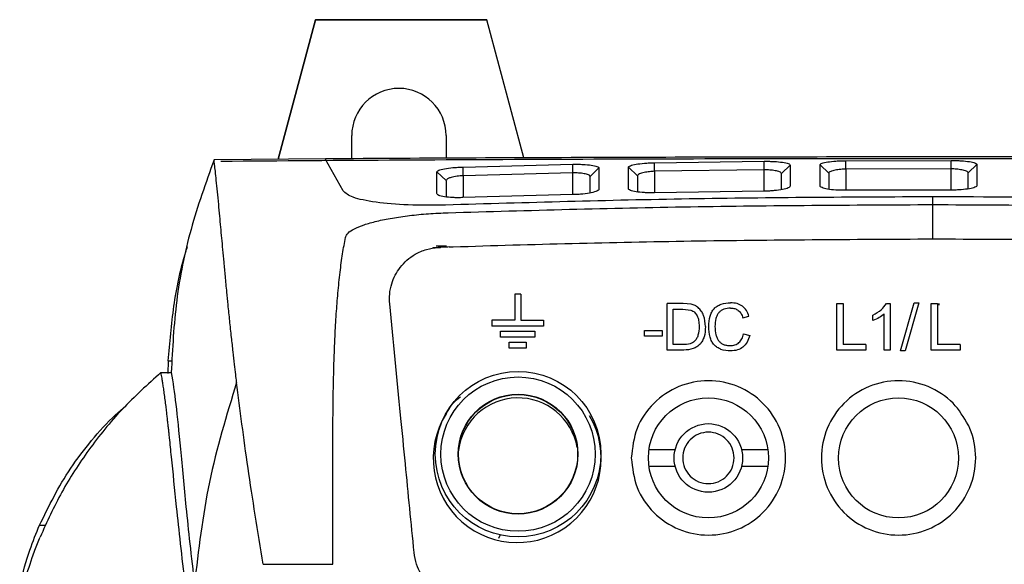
# Model space of a CAD drawing. Extents: x 106 to 315, y 19 to 260.
# Tile 74 of 132: x 195 to 211, y 166 to 175. Entities that reach past the tile are written whole.
import ezdxf

# ---------------------------------------------------------------- set-up
doc = ezdxf.new("R2010")
doc.units = 0
doc.layers.get('0').update_dxf_attribs({"linetype": 'CONTINUOUS'})

msp = doc.modelspace()

# ---------------------------------------------------------------- linework, layer by layer
at = {"color": 7, "linetype": 'CONTINUOUS'}
for p, q in [((199.354, 172.373), (199.977, 174.699)), ((199.977, 174.696), (199.354, 172.373)), ((199.977, 174.699), (199.977, 174.696)), ((199.977, 174.699), (202.834, 174.699)), ((202.834, 174.696), (199.977, 174.696)), ((203.451, 172.397), (202.834, 174.699)), ((202.834, 174.699), (202.834, 174.696)), ((203.45, 172.397), (202.834, 174.696)), ((200.582, 172.382), (200.582, 172.768)), ((202.154, 172.768), (202.154, 172.391)), ((200.142, 172.38), (198.287, 172.365)), ((200.438, 171.845), (200.141, 172.38)), ((205.627, 172.315), (207.456, 172.34)), ((205.629, 172.173), (205.627, 172.315)), ((207.458, 172.198), (207.456, 172.34)), ((208.817, 172.35), (210.572, 172.354)), ((208.818, 172.209), (208.817, 172.35)), ((210.572, 172.213), (210.572, 172.354)), ((202.001, 171.802), (202.002, 172.162)), ((202.155, 172.018), (202.002, 172.162)), ((202.437, 172.244), (204.266, 172.29)), ((202.441, 172.1), (202.437, 172.244)), ((204.269, 172.145), (202.441, 172.1)), ((204.269, 172.145), (204.266, 172.29)), ((204.555, 172.086), (204.701, 172.23)), ((204.701, 172.23), (204.701, 171.874)), ((205.195, 171.885), (205.195, 172.24)), ((205.344, 172.097), (205.195, 172.24)), ((207.458, 172.198), (205.629, 172.173)), ((207.744, 172.134), (207.888, 172.277)), ((207.888, 172.277), (207.888, 171.925)), ((208.389, 171.93), (208.389, 172.281)), ((208.532, 172.14), (208.389, 172.281)), ((210.572, 172.213), (208.818, 172.209)), ((210.858, 172.145), (211, 172.286)), ((210.858, 171.88), (210.858, 172.145)), ((211, 172.286), (211, 171.936)), ((202.155, 172.018), (202.155, 171.746)), ((204.555, 171.813), (204.555, 172.086)), ((205.344, 172.097), (205.344, 171.83)), ((207.744, 171.867), (207.744, 172.134)), ((208.532, 172.14), (208.532, 171.874)), ((207.456, 171.843), (205.627, 171.815)), ((210.572, 171.86), (208.817, 171.856)), ((204.266, 171.785), (202.436, 171.734)), ((210.269, 171.047), (210.269, 171.618)), ((201.935, 170.906), (202.062, 170.906)), ((202.161, 170.924), (201.988, 170.924)), ((203.398, 170.124), (203.298, 170.124)), ((203.298, 170.124), (203.298, 169.695)), ((203.398, 170.124), (203.398, 169.695)), ((201.218, 169.943), (201.204, 169.943)), ((205.837, 169.194), (205.837, 169.97)), ((206.104, 169.97), (205.837, 169.97)), ((205.94, 169.878), (206.102, 169.878)), ((205.94, 169.286), (205.94, 169.878)), ((206.102, 169.878), (206.235, 169.862)), ((206.241, 169.958), (206.104, 169.97)), ((208.667, 169.194), (208.667, 169.97)), ((208.667, 169.97), (208.77, 169.97)), ((208.77, 169.97), (208.77, 169.286)), ((209.492, 169.973), (209.554, 169.973)), ((209.554, 169.973), (209.554, 169.194)), ((209.73, 169.181), (209.955, 169.983)), ((210.032, 169.983), (209.807, 169.181)), ((209.955, 169.983), (210.032, 169.983)), ((210.239, 169.194), (210.239, 169.97)), ((210.239, 169.97), (210.342, 169.97)), ((210.342, 169.97), (210.342, 169.286)), ((202.919, 169.695), (202.919, 169.595)), ((203.298, 169.695), (202.919, 169.695)), ((203.398, 169.695), (203.776, 169.695)), ((203.776, 169.695), (203.776, 169.595)), ((207.102, 169.733), (207.202, 169.757)), ((209.268, 169.686), (209.268, 169.779)), ((209.458, 169.194), (209.458, 169.801)), ((203.776, 169.595), (202.919, 169.595)), ((205.461, 169.522), (205.753, 169.522)), ((205.461, 169.427), (205.461, 169.522)), ((205.753, 169.522), (205.753, 169.427)), ((203.062, 169.41), (203.062, 169.51)), ((203.062, 169.51), (203.634, 169.51)), ((203.634, 169.41), (203.062, 169.41)), ((203.634, 169.51), (203.634, 169.41)), ((205.753, 169.427), (205.461, 169.427)), ((207.113, 169.466), (207.216, 169.44)), ((203.205, 169.224), (203.205, 169.324)), ((203.205, 169.324), (203.491, 169.324)), ((203.491, 169.224), (203.205, 169.224)), ((203.491, 169.324), (203.491, 169.224)), ((206.116, 169.194), (205.837, 169.194)), ((206.105, 169.286), (205.94, 169.286)), ((209.151, 169.194), (208.667, 169.194)), ((209.151, 169.286), (208.77, 169.286)), ((209.151, 169.286), (209.151, 169.194)), ((209.554, 169.194), (209.458, 169.194)), ((210.723, 169.194), (210.239, 169.194)), ((210.723, 169.286), (210.342, 169.286)), ((210.723, 169.286), (210.723, 169.194)), ((209.807, 169.181), (209.73, 169.181)), ((197.523, 169.013), (197.515, 168.807)), ((197.523, 169.013), (197.588, 169.013)), ((197.402, 168.82), (197.573, 168.82)), ((205.537, 167.541), (205.973, 167.541)), ((207.08, 167.541), (207.516, 167.541)), ((205.973, 167.255), (205.537, 167.255)), ((207.516, 167.255), (207.08, 167.255)), ((203.056, 166.115), (203.029, 166.056)), ((199.106, 165.626), (200.269, 165.626))]:
    msp.add_line(p, q, dxfattribs=at)
at = {"color": 8, "linetype": 'CONTINUOUS'}
for p, q in [((204.269, 171.785), (204.269, 172.145)), ((205.629, 172.173), (205.629, 171.815)), ((207.458, 171.843), (207.458, 172.197)), ((208.818, 172.207), (208.818, 171.856)), ((210.572, 171.86), (210.572, 172.213)), ((202.441, 172.1), (202.441, 171.734)), ((210.368, 169.97), (210.368, 169.943)), ((195.377, 166.275), (195.483, 166.275))]:
    msp.add_line(p, q, dxfattribs=at)
at = {"color": 7, "linetype": 'CONTINUOUS'}
for centre, radius in [((203.354, 167.461), 1.379), ((203.354, 167.461), 1.286), ((203.354, 167.461), 0.998), ((203.354, 167.461), 0.993), ((206.526, 167.398), 1), ((209.695, 167.398), 1), ((206.526, 167.398), 0.571)]:
    msp.add_circle(centre, radius, dxfattribs=at)
for centre, radius, start, end in [((203.355, 167.398), 1, 9.9392, 172.6698), ((203.34, 167.388), 1.4, 147.8552, 30.5891)]:
    msp.add_arc(centre, radius, start, end, dxfattribs=at)
msp.add_ellipse((201.368, 172.768), major_axis=(0, 0.786), ratio=0.999958, start_param=4.71239, end_param=7.853982, dxfattribs=at)
for points, knots in [([(198.287, 172.365), (198.149, 171.98), (197.873, 171.208), (197.636, 170.02), (197.594, 169.22), (197.573, 168.82)], [0, 0, 0, 0, 0.332182, 0.665896, 1, 1, 1, 1]), ([(198.664, 168.661), (198.659, 168.703), (198.647, 168.802), (198.628, 168.97), (198.604, 169.178), (198.577, 169.421), (198.549, 169.684), (198.523, 169.935), (198.499, 170.182), (198.476, 170.419), (198.454, 170.654), (198.434, 170.866), (198.417, 171.06), (198.399, 171.247), (198.382, 171.434), (198.364, 171.633), (198.345, 171.833), (198.326, 172.016), (198.31, 172.164), (198.297, 172.277), (198.29, 172.339), (198.287, 172.365)], [0, 0, 0, 0, 0.02556, 0.060005, 0.103333, 0.155547, 0.216647, 0.277754, 0.327454, 0.391875, 0.451758, 0.507103, 0.559994, 0.611666, 0.667594, 0.727778, 0.798222, 0.865807, 0.921964, 0.966695, 1, 1, 1, 1]), ([(198.4, 172.342), (199.397, 172.35), (201.393, 172.364), (204.398, 172.378), (207.392, 172.387), (209.375, 172.388), (210.368, 172.389)], [0, 0, 0, 0, 0.2538, 0.507599, 0.753388, 1, 1, 1, 1]), ([(220.397, 172.38), (219.563, 172.385), (217.896, 172.395), (215.36, 172.404), (212.804, 172.411), (210.248, 172.413), (207.707, 172.411), (205.178, 172.404), (202.652, 172.395), (200.979, 172.385), (200.143, 172.38)], [0, 0, 0, 0, 0.124816, 0.249631, 0.375714, 0.501797, 0.625728, 0.749659, 0.874829, 1, 1, 1, 1]), ([(205.195, 172.24), (205.196, 172.244), (205.199, 172.253), (205.234, 172.271), (205.313, 172.291), (205.432, 172.306), (205.541, 172.313), (205.598, 172.315), (205.627, 172.315)], [0, 0, 0, 0, 0.126104, 0.251052, 0.49982, 0.748261, 0.873211, 1, 1, 1, 1]), ([(207.456, 172.34), (207.485, 172.34), (207.542, 172.34), (207.651, 172.336), (207.769, 172.324), (207.849, 172.307), (207.884, 172.29), (207.887, 172.281), (207.888, 172.277)], [0, 0, 0, 0, 0.126308, 0.25099, 0.499293, 0.74823, 0.873427, 1, 1, 1, 1]), ([(208.389, 172.281), (208.39, 172.285), (208.392, 172.294), (208.427, 172.311), (208.507, 172.33), (208.624, 172.343), (208.732, 172.349), (208.789, 172.35), (208.817, 172.35)], [0, 0, 0, 0, 0.126556, 0.251754, 0.500708, 0.749031, 0.873713, 1, 1, 1, 1]), ([(210.368, 172.389), (211.39, 172.388), (213.435, 172.387), (216.456, 172.377), (219.092, 172.365), (220.691, 172.354), (221.324, 172.349)], [0, 0, 0, 0, 0.277577, 0.555155, 0.82396, 1, 1, 1, 1]), ([(210.572, 172.354), (210.601, 172.354), (210.658, 172.353), (210.765, 172.348), (210.883, 172.335), (210.962, 172.316), (210.997, 172.299), (210.999, 172.291), (211, 172.286)], [0, 0, 0, 0, 0.126813, 0.251768, 0.500195, 0.748938, 0.873881, 1, 1, 1, 1]), ([(202.002, 172.162), (202.003, 172.167), (202.005, 172.176), (202.04, 172.195), (202.121, 172.216), (202.241, 172.232), (202.35, 172.241), (202.408, 172.243), (202.437, 172.244)], [0, 0, 0, 0, 0.126545, 0.251755, 0.500745, 0.749081, 0.873751, 1, 1, 1, 1]), ([(204.266, 172.29), (204.295, 172.29), (204.353, 172.291), (204.462, 172.288), (204.582, 172.277), (204.663, 172.26), (204.698, 172.243), (204.7, 172.234), (204.701, 172.23)], [0, 0, 0, 0, 0.126835, 0.251784, 0.500177, 0.748898, 0.873847, 1, 1, 1, 1]), ([(204.555, 172.086), (204.553, 172.091), (204.551, 172.101), (204.528, 172.114), (204.496, 172.125), (204.444, 172.136), (204.368, 172.146), (204.301, 172.146), (204.269, 172.145)], [0, 0, 0, 0, 0.1503724, 0.293334, 0.4289746, 0.557401, 0.7920756, 1, 1, 1, 1]), ([(205.629, 172.173), (205.601, 172.171), (205.539, 172.168), (205.466, 172.155), (205.411, 172.142), (205.375, 172.129), (205.349, 172.114), (205.345, 172.103), (205.344, 172.097)], [0, 0, 0, 0, 0.182888, 0.409593, 0.540222, 0.682146, 0.835392, 1, 1, 1, 1]), ([(207.744, 172.134), (207.742, 172.139), (207.739, 172.15), (207.716, 172.163), (207.683, 172.175), (207.63, 172.186), (207.554, 172.196), (207.488, 172.197), (207.458, 172.198)], [0, 0, 0, 0, 0.1539658, 0.2995447, 0.4367933, 0.5657972, 0.7984726, 1, 1, 1, 1]), ([(208.818, 172.209), (208.789, 172.208), (208.725, 172.206), (208.65, 172.194), (208.596, 172.182), (208.562, 172.17), (208.537, 172.156), (208.534, 172.145), (208.532, 172.14)], [0, 0, 0, 0, 0.1914107, 0.4208668, 0.5507637, 0.6905484, 0.8402799, 1, 1, 1, 1]), ([(210.858, 172.145), (210.856, 172.151), (210.853, 172.161), (210.829, 172.175), (210.794, 172.187), (210.741, 172.199), (210.666, 172.21), (210.602, 172.212), (210.572, 172.213)], [0, 0, 0, 0, 0.158008, 0.306506, 0.445544, 0.575179, 0.805598, 1, 1, 1, 1]), ([(202.441, 172.1), (202.405, 172.098), (202.35, 172.094), (202.284, 172.082), (202.231, 172.07), (202.19, 172.054), (202.161, 172.036), (202.157, 172.025), (202.155, 172.018)], [0, 0, 0, 0, 0.231895, 0.360237, 0.496746, 0.677106, 0.820831, 1, 1, 1, 1]), ([(202.145, 171.61), (201.933, 171.608), (201.508, 171.603), (200.961, 171.653), (200.561, 171.735), (200.479, 171.808), (200.438, 171.845)], [0, 0, 0, 0, 0.248755, 0.49731, 0.749194, 1, 1, 1, 1]), ([(204.701, 171.874), (204.7, 171.869), (204.697, 171.859), (204.662, 171.838), (204.582, 171.814), (204.462, 171.797), (204.353, 171.787), (204.295, 171.786), (204.266, 171.785)], [0, 0, 0, 0, 0.126471, 0.251697, 0.500759, 0.749062, 0.873713, 1, 1, 1, 1]), ([(205.627, 171.815), (205.598, 171.814), (205.541, 171.814), (205.432, 171.818), (205.313, 171.831), (205.233, 171.851), (205.198, 171.87), (205.196, 171.88), (205.195, 171.885)], [0, 0, 0, 0, 0.126366, 0.251019, 0.49925, 0.748248, 0.873472, 1, 1, 1, 1]), ([(207.888, 171.925), (207.887, 171.92), (207.884, 171.91), (207.85, 171.89), (207.77, 171.868), (207.651, 171.852), (207.542, 171.844), (207.485, 171.843), (207.456, 171.843)], [0, 0, 0, 0, 0.126057, 0.251023, 0.49984, 0.748224, 0.873156, 1, 1, 1, 1]), ([(208.817, 171.856), (208.788, 171.856), (208.731, 171.856), (208.623, 171.861), (208.506, 171.875), (208.427, 171.896), (208.392, 171.915), (208.39, 171.925), (208.389, 171.93)], [0, 0, 0, 0, 0.126877, 0.25181, 0.500163, 0.748951, 0.873915, 1, 1, 1, 1]), ([(211, 171.936), (210.999, 171.931), (210.997, 171.921), (210.962, 171.902), (210.883, 171.881), (210.765, 171.867), (210.658, 171.86), (210.601, 171.86), (210.572, 171.86)], [0, 0, 0, 0, 0.126502, 0.251717, 0.500729, 0.749, 0.873661, 1, 1, 1, 1]), ([(202.436, 171.734), (202.407, 171.734), (202.349, 171.732), (202.24, 171.736), (202.12, 171.747), (202.04, 171.767), (202.005, 171.786), (202.002, 171.796), (202.001, 171.802)], [0, 0, 0, 0, 0.126907, 0.25182, 0.500107, 0.748884, 0.873872, 1, 1, 1, 1]), ([(210.269, 171.748), (208.915, 171.741), (206.207, 171.729), (203.499, 171.65), (202.145, 171.61)], [0, 0, 0, 0, 0.500002, 1, 1, 1, 1]), ([(210.269, 171.619), (210.269, 171.643), (210.269, 171.687), (210.269, 171.729), (210.269, 171.748)], [0, 0, 0, 0, 0.56, 1, 1, 1, 1]), ([(218.393, 171.61), (217.485, 171.637), (215.678, 171.691), (212.97, 171.738), (211.17, 171.744), (210.269, 171.748)], [0, 0, 0, 0, 0.335323, 0.667426, 1, 1, 1, 1]), ([(202.19, 171.483), (203.536, 171.522), (206.229, 171.6), (208.922, 171.612), (210.269, 171.619)], [0, 0, 0, 0, 0.500016, 1, 1, 1, 1]), ([(210.269, 171.619), (211.616, 171.612), (214.31, 171.6), (217.002, 171.522), (218.349, 171.483)], [0, 0, 0, 0, 0.4999842, 1, 1, 1, 1]), ([(200.477, 171.071), (200.488, 171.096), (200.509, 171.144), (200.617, 171.216), (200.779, 171.283), (200.994, 171.344), (201.252, 171.396), (201.543, 171.438), (201.859, 171.469), (202.079, 171.478), (202.19, 171.483)], [0, 0, 0, 0, 0.125728, 0.25084, 0.376311, 0.502797, 0.627656, 0.751301, 0.874954, 1, 1, 1, 1]), ([(200.269, 165.626), (200.269, 165.821), (200.268, 166.231), (200.266, 166.83), (200.266, 167.426), (200.268, 167.981), (200.274, 168.546), (200.286, 169.019), (200.304, 169.449), (200.323, 169.795), (200.351, 170.152), (200.386, 170.486), (200.427, 170.795), (200.461, 170.981), (200.477, 171.071)], [0, 0, 0, 0, 0.087078, 0.182182, 0.279069, 0.375116, 0.46266, 0.57664, 0.636918, 0.712584, 0.785178, 0.861783, 0.933388, 1, 1, 1, 1]), ([(202.208, 170.912), (202.208, 170.912), (202.209, 170.912), (202.21, 170.912), (202.216, 170.912), (202.237, 170.913), (203.579, 170.958), (206.26, 171.026), (208.926, 171.04), (210.269, 171.047)], [0, 0, 0, 0, 0.0000192, 0.0001668, 0.0005747, 0.0021139, 0.008088, 0.500005, 1, 1, 1, 1]), ([(210.269, 171.047), (211.613, 171.041), (213.709, 171.03), (216.101, 170.977), (217.444, 170.94), (218.035, 170.921), (218.33, 170.912)], [0, 0, 0, 0, 0.5000202, 0.780019, 0.8900133, 1, 1, 1, 1]), ([(197.523, 169.013), (197.55, 169.317), (197.603, 169.926), (197.727, 170.561), (197.835, 170.885), (197.844, 170.913)], [0, 0, 0, 0, 0.477681, 0.955387, 1, 1, 1, 1]), ([(201.215, 169.965), (201.213, 170.019), (201.208, 170.134), (201.254, 170.348), (201.378, 170.589), (201.591, 170.777), (201.82, 170.879), (201.956, 170.896), (202.021, 170.904)], [0, 0, 0, 0, 0.112495, 0.238531, 0.466461, 0.716675, 0.865646, 1, 1, 1, 1]), ([(202.208, 170.912), (202.177, 170.911), (202.114, 170.909), (202.052, 170.905), (202.021, 170.904)], [0, 0, 0, 0, 0.500149, 1, 1, 1, 1]), ([(201.621, 165.821), (201.573, 166.313), (201.498, 167.076), (201.363, 168.457), (201.276, 169.346), (201.215, 169.965)], [0, 0, 0, 0, 0.356526, 0.552008, 1, 1, 1, 1]), ([(206.235, 169.862), (206.256, 169.851), (206.299, 169.829), (206.343, 169.765), (206.368, 169.683), (206.37, 169.621), (206.372, 169.588)], [0, 0, 0, 0, 0.2160566, 0.4373366, 0.692249, 1, 1, 1, 1]), ([(206.355, 169.903), (206.338, 169.915), (206.304, 169.941), (206.262, 169.952), (206.241, 169.958)], [0, 0, 0, 0, 0.487222, 1, 1, 1, 1]), ([(206.477, 169.586), (206.472, 169.65), (206.466, 169.741), (206.412, 169.846), (206.374, 169.884), (206.355, 169.903)], [0, 0, 0, 0, 0.539369, 0.773331, 1, 1, 1, 1]), ([(206.531, 169.588), (206.534, 169.646), (206.539, 169.73), (206.579, 169.828), (206.62, 169.886), (206.673, 169.93), (206.764, 169.974), (206.842, 169.979), (206.897, 169.983)], [0, 0, 0, 0, 0.283304, 0.403018, 0.514263, 0.623393, 0.737132, 1, 1, 1, 1]), ([(206.895, 169.895), (206.856, 169.892), (206.8, 169.888), (206.736, 169.853), (206.699, 169.819), (206.67, 169.774), (206.642, 169.698), (206.639, 169.634), (206.636, 169.588)], [0, 0, 0, 0, 0.250548, 0.360832, 0.468904, 0.581568, 0.704871, 1, 1, 1, 1]), ([(206.895, 169.895), (206.919, 169.893), (206.965, 169.89), (207.028, 169.857), (207.075, 169.803), (207.093, 169.757), (207.102, 169.733)], [0, 0, 0, 0, 0.254328, 0.48637, 0.725836, 1, 1, 1, 1]), ([(207.202, 169.757), (207.19, 169.791), (207.167, 169.856), (207.097, 169.931), (207.003, 169.976), (206.934, 169.981), (206.897, 169.983)], [0, 0, 0, 0, 0.2626274, 0.4967226, 0.732607, 1, 1, 1, 1]), ([(209.268, 169.779), (209.318, 169.804), (209.409, 169.851), (209.466, 169.935), (209.492, 169.973)], [0, 0, 0, 0, 0.546892, 1, 1, 1, 1]), ([(209.458, 169.801), (209.431, 169.778), (209.373, 169.73), (209.304, 169.701), (209.268, 169.686)], [0, 0, 0, 0, 0.4814157, 1, 1, 1, 1]), ([(206.477, 169.586), (206.474, 169.528), (206.469, 169.445), (206.429, 169.348), (206.389, 169.291), (206.337, 169.247), (206.247, 169.203), (206.17, 169.198), (206.116, 169.194)], [0, 0, 0, 0, 0.283986, 0.403904, 0.515224, 0.624291, 0.73783, 1, 1, 1, 1]), ([(206.372, 169.588), (206.369, 169.538), (206.365, 169.468), (206.332, 169.385), (206.306, 169.355), (206.294, 169.341)], [0, 0, 0, 0, 0.559089, 0.789375, 1, 1, 1, 1]), ([(206.895, 169.181), (206.841, 169.185), (206.763, 169.19), (206.672, 169.236), (206.62, 169.281), (206.579, 169.34), (206.539, 169.442), (206.534, 169.527), (206.531, 169.588)], [0, 0, 0, 0, 0.25847, 0.370961, 0.479693, 0.591431, 0.712431, 1, 1, 1, 1]), ([(206.636, 169.588), (206.638, 169.541), (206.641, 169.475), (206.669, 169.395), (206.697, 169.349), (206.733, 169.312), (206.777, 169.287), (206.829, 169.272), (206.867, 169.27), (206.886, 169.269)], [0, 0, 0, 0, 0.30387, 0.429839, 0.543552, 0.650757, 0.75826, 0.872796, 1, 1, 1, 1]), ([(206.886, 169.269), (206.915, 169.271), (206.968, 169.275), (207.039, 169.315), (207.09, 169.382), (207.105, 169.437), (207.113, 169.466)], [0, 0, 0, 0, 0.255907, 0.484844, 0.722145, 1, 1, 1, 1]), ([(207.216, 169.44), (207.203, 169.401), (207.18, 169.328), (207.108, 169.241), (207.008, 169.188), (206.934, 169.184), (206.895, 169.181)], [0, 0, 0, 0, 0.271886, 0.508258, 0.740092, 1, 1, 1, 1]), ([(206.294, 169.341), (206.284, 169.332), (206.262, 169.314), (206.198, 169.291), (206.144, 169.288), (206.105, 169.286)], [0, 0, 0, 0, 0.199396, 0.42617, 1, 1, 1, 1]), ([(197.402, 168.82), (197.181, 168.621), (196.732, 168.217), (196.191, 167.543), (195.728, 166.829), (195.503, 166.331), (195.388, 166.079)], [0, 0, 0, 0, 0.245893, 0.499736, 0.746442, 1, 1, 1, 1]), ([(197.664, 166.582), (197.634, 166.872), (197.591, 167.289), (197.554, 167.644), (197.541, 167.77), (197.537, 167.808), (197.533, 167.846), (197.529, 167.884), (197.525, 167.921), (197.52, 167.96), (197.515, 168.007), (197.508, 168.068), (197.5, 168.145), (197.489, 168.237), (197.476, 168.342), (197.462, 168.449), (197.448, 168.547), (197.436, 168.629), (197.425, 168.696), (197.416, 168.748), (197.408, 168.788), (197.404, 168.811), (197.402, 168.82)], [0, 0, 0, 0, 0.283899, 0.408823, 0.425183, 0.441543, 0.457902, 0.474262, 0.490623, 0.506983, 0.526528, 0.554815, 0.591845, 0.637618, 0.692134, 0.755393, 0.814865, 0.866856, 0.911364, 0.948391, 0.977936, 1, 1, 1, 1]), ([(197.573, 168.82), (197.6, 168.657), (197.653, 168.329), (197.721, 167.587), (197.786, 166.917), (197.819, 166.582)], [0, 0, 0, 0, 0.333347, 0.66668, 1, 1, 1, 1]), ([(198.664, 168.661), (198.496, 168.109), (198.16, 167.006), (198.027, 165.861), (197.961, 165.288)], [0, 0, 0, 0, 0.500001, 1, 1, 1, 1]), ([(199.106, 165.626), (199.017, 166.174), (198.837, 167.272), (198.722, 168.197), (198.664, 168.66)], [0, 0, 0, 0, 0.499992, 1, 1, 1, 1]), ([(205.241, 167.398), (205.26, 167.566), (205.299, 167.903), (205.596, 168.331), (206.021, 168.617), (206.527, 168.717), (207.031, 168.617), (207.459, 168.331), (207.745, 167.903), (207.846, 167.398), (207.745, 166.893), (207.459, 166.465), (207.031, 166.179), (206.527, 166.079), (206.021, 166.179), (205.596, 166.465), (205.299, 166.893), (205.26, 167.23), (205.241, 167.398)], [0, 0, 0, 0, 0.0625, 0.125, 0.1875, 0.25, 0.3125, 0.375, 0.4375, 0.5, 0.5625, 0.625, 0.6875, 0.75, 0.8125, 0.875, 0.9375, 1, 1, 1, 1]), ([(210.858, 167.947), (210.866, 167.928), (210.944, 167.757), (211.014, 167.398), (210.914, 166.894), (210.628, 166.465), (210.2, 166.179), (209.695, 166.079), (209.19, 166.179), (208.762, 166.465), (208.476, 166.893), (208.376, 167.398), (208.476, 167.903), (208.762, 168.331), (209.19, 168.617), (209.695, 168.718), (210.198, 168.616), (210.618, 168.346), (210.781, 168.074), (210.858, 167.947)], [0, 0, 0, 0, 0.0076912, 0.0701828, 0.1326749, 0.1951665, 0.2576587, 0.3201505, 0.3826423, 0.4451344, 0.5076261, 0.5701182, 0.6326098, 0.6951018, 0.7575937, 0.8200856, 0.8825775, 0.9450694, 1, 1, 1, 1]), ([(202.155, 168.133), (202.213, 168.231), (202.278, 168.341), (202.383, 168.409), (202.395, 168.417)], [0, 0, 0, 0, 0.887013, 1, 1, 1, 1]), ([(195.377, 166.275), (195.535, 166.597), (195.774, 167.085), (196.239, 167.689), (196.552, 168.04), (196.767, 168.225), (196.828, 168.276)], [0, 0, 0, 0, 0.44848, 0.679543, 0.910544, 1, 1, 1, 1]), ([(206.955, 167.398), (206.948, 167.342), (206.936, 167.23), (206.836, 167.087), (206.695, 166.992), (206.526, 166.958), (206.358, 166.992), (206.215, 167.087), (206.12, 167.23), (206.087, 167.398), (206.12, 167.566), (206.215, 167.709), (206.358, 167.804), (206.526, 167.838), (206.695, 167.804), (206.836, 167.709), (206.936, 167.566), (206.948, 167.454), (206.955, 167.398)], [0, 0, 0, 0, 0.0625, 0.125001, 0.1875, 0.250001, 0.312501, 0.375001, 0.437502, 0.500001, 0.562501, 0.625, 0.6875, 0.750001, 0.812501, 0.875001, 0.9375, 1, 1, 1, 1]), ([(197.807, 165.288), (197.781, 165.52), (197.727, 165.985), (197.685, 166.383), (197.664, 166.582)], [0, 0, 0, 0, 0.5, 1, 1, 1, 1]), ([(197.819, 166.582), (197.839, 166.383), (197.88, 165.985), (197.934, 165.52), (197.961, 165.288)], [0, 0, 0, 0, 0.499998, 1, 1, 1, 1]), ([(195.048, 165.292), (195.102, 165.49), (195.203, 165.854), (195.323, 166.143), (195.377, 166.275)], [0, 0, 0, 0, 0.543676, 1, 1, 1, 1]), ([(195.115, 165.295), (195.162, 165.446), (195.236, 165.689), (195.331, 165.939), (195.374, 166.044), (195.388, 166.079)], [0, 0, 0, 0, 0.52785, 0.845685, 1, 1, 1, 1]), ([(202.474, 165.047), (202.439, 165.048), (202.367, 165.051), (202.241, 165.075), (202.1, 165.126), (201.91, 165.242), (201.757, 165.413), (201.653, 165.629), (201.632, 165.755), (201.621, 165.821)], [0, 0, 0, 0, 0.083759, 0.167418, 0.301617, 0.43804, 0.701649, 0.845405, 1, 1, 1, 1])]:
    msp.add_open_spline(points, degree=3, knots=knots, dxfattribs=at)

doc.saveas('drawing.dxf')
